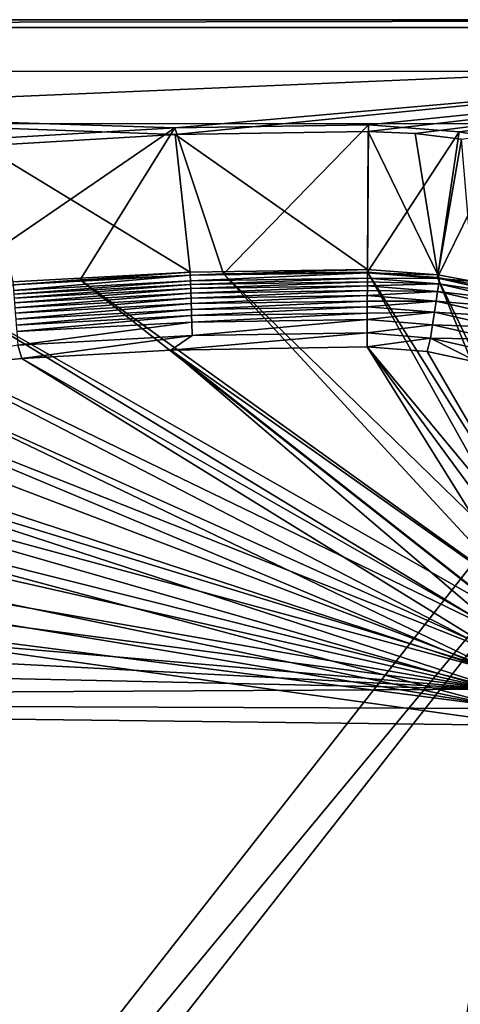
# Model space of a CAD drawing. Header units: metres. Extents: x 0 to 1651, y -1070 to 0.
# Tile 100 of 109: x 1149 to 1318, y -378 to 0. Entities that reach past the tile are written whole.
import ezdxf

# ---------------------------------------------------------------- set-up
doc = ezdxf.new("R2010")
doc.units = ezdxf.units.M

msp = doc.modelspace()

# ---------------------------------------------------------------- linework, layer by layer
at = {"layer": 'None'}
for points in [[(1134.583252, -48.452602), (1208.617432, -44.136024), (0, 0)], [(0, 0), (1208.617432, -44.136024), (1650, 0)], [(0, 0), (1650, 0), (0, 0, -45)], [(1650, 0), (1650, 0, -45), (0, 0, -45)], [(3, -3, -45), (0, 0, -45), (1650, 0, -45)], [(1647.142822, -3, -45), (3, -3, -45), (1650, 0, -45)], [(1208.617432, -44.136024), (1282.768555, -42.997688), (1650, 0)], [(1650, 0), (1282.768555, -42.997688), (1300.719116, -43.765892)], [(1300.719116, -43.765892), (1318.565063, -45.847534), (1650, 0)], [(1647.142822, -3, -3), (1208.450439, -41.532547, -3), (3, -3, -3)], [(1208.450439, -41.532547, -3), (1134.234009, -45.864342, -3), (3, -3, -3)], [(3, -3, -45), (1647.142822, -3, -45), (3, -3, -3)], [(1647.142822, -3, -45), (1647.142822, -3, -3), (3, -3, -3)], [(1282.784546, -40.389877, -3), (1208.450439, -41.532547, -3), (1647.142822, -3, -3)], [(1317.602539, -43.064575, -3), (1282.784546, -40.389877, -3), (1647.142822, -3, -3)], [(1335.225464, -46.334152, -3), (1317.602539, -43.064575, -3), (1647.142822, -3, -3)], [(1172.095947, -99.991081, -406), (1117.12439, -104.191658, -406), (1208.450439, -41.532547, -3)], [(1208.450439, -41.532547, -3), (1117.12439, -104.191658, -406), (1134.234009, -45.864342, -3)], [(1227.175903, -97.601654, -406), (1172.095947, -99.991081, -406), (1208.450439, -41.532547, -3)], [(1227.175903, -97.601654, -406), (1208.450439, -41.532547, -3), (1282.784546, -40.389877, -3)], [(1282.439331, -97.026779, -406), (1227.175903, -97.601654, -406), (1282.784546, -40.389877, -3)], [(1282.439331, -97.026779, -406), (1282.784546, -40.389877, -3), (1317.602539, -43.064575, -3)], [(1134.583252, -48.452602), (1214.295288, -96.975586, -377.175201), (1208.617432, -44.136024)], [(1208.617432, -44.136024), (1282.445557, -96.005219, -377.175201), (1282.768555, -42.997688)], [(1214.295288, -96.975586, -377.175201), (1282.445557, -96.005219, -377.175201), (1208.617432, -44.136024)], [(1309.293091, -99.089668, -406), (1282.439331, -97.026779, -406), (1317.602539, -43.064575, -3)], [(1282.445557, -96.005219, -377.175201), (1309.442993, -98.07914, -377.175201), (1282.768555, -42.997688)], [(1309.442993, -98.07914, -377.175201), (1300.719116, -43.765892), (1282.768555, -42.997688)], [(1300.719116, -43.765892), (1309.442993, -98.07914, -377.175201), (1318.565063, -45.847534)], [(1309.293091, -99.089668, -406), (1317.602539, -43.064575, -3), (1335.225464, -46.334152, -3)], [(1146.240845, -100.715622, -377.175201), (1214.295288, -96.975586, -377.175201), (1134.583252, -48.452602)], [(1322.884888, -101.611359, -406), (1309.293091, -99.089668, -406), (1335.225464, -46.334152, -3)], [(1309.442993, -98.07914, -377.175201), (1323.107544, -100.614326, -377.175201), (1318.565063, -45.847534)], [(1214.295288, -96.975586, -377.175201), (1146.240845, -100.715622, -377.175201), (1146.380493, -101.932091, -382.385681)], [(1214.383667, -98.193672, -382.385681), (1214.295288, -96.975586, -377.175201), (1146.380493, -101.932091, -382.385681)], [(1146.380493, -101.932091, -382.385681), (1146.540283, -104.052643, -387.314758), (1214.383667, -98.193672, -382.385681)], [(1146.540283, -104.052643, -387.314758), (1214.457031, -100.31897, -387.314758), (1214.383667, -98.193672, -382.385681)], [(1227.175903, -97.601654, -406), (1341.770264, -221.770325, -406), (1172.095947, -99.991081, -406)], [(1282.445557, -96.005219, -377.175201), (1214.295288, -96.975586, -377.175201), (1214.383667, -98.193672, -382.385681)], [(1282.438232, -97.219513, -382.386566), (1282.445557, -96.005219, -377.175201), (1214.383667, -98.193672, -382.385681)], [(1214.383667, -98.193672, -382.385681), (1214.457031, -100.31897, -387.314758), (1282.438232, -97.219513, -382.386566)], [(1214.457031, -100.31897, -387.314758), (1282.425171, -99.348434, -387.314301), (1282.438232, -97.219513, -382.386566)], [(1282.439331, -97.026779, -406), (1348.928345, -216.09111, -406), (1227.175903, -97.601654, -406)], [(1348.928345, -216.09111, -406), (1341.770264, -221.770325, -406), (1227.175903, -97.601654, -406)], [(1282.438232, -97.219513, -382.386566), (1282.425171, -99.348434, -387.314301), (1310.133911, -99.428307, -382.385681)], [(1309.442993, -98.07914, -377.175201), (1282.445557, -96.005219, -377.175201), (1282.438232, -97.219513, -382.386566)], [(1310.133911, -99.428307, -382.385681), (1309.442993, -98.07914, -377.175201), (1282.438232, -97.219513, -382.386566)], [(1309.293091, -99.089668, -406), (1355.304932, -212.880112, -406), (1282.439331, -97.026779, -406)], [(1355.304932, -212.880112, -406), (1348.928345, -216.09111, -406), (1282.439331, -97.026779, -406)], [(1323.107544, -100.614326, -377.175201), (1309.442993, -98.07914, -377.175201), (1310.133911, -99.428307, -382.385681)], [(1172.095947, -99.991081, -406), (1336.091064, -228.928284, -406), (1117.12439, -104.191658, -406)], [(1146.540283, -104.052643, -387.314758), (1146.644409, -105.434029, -389.61441), (1214.457031, -100.31897, -387.314758)], [(1146.644409, -105.434029, -389.61441), (1214.504883, -101.703445, -389.61441), (1214.457031, -100.31897, -387.314758)], [(1146.644409, -105.434029, -389.61441), (1146.763428, -107.014198, -391.779236), (1214.504883, -101.703445, -389.61441)], [(1146.763428, -107.014198, -391.779236), (1214.559692, -103.287155, -391.779236), (1214.504883, -101.703445, -389.61441)], [(1341.770264, -221.770325, -406), (1336.091064, -228.928284, -406), (1172.095947, -99.991081, -406)], [(1214.457031, -100.31897, -387.314758), (1214.504883, -101.703445, -389.61441), (1282.425171, -99.348434, -387.314301)], [(1214.504883, -101.703445, -389.61441), (1282.416748, -100.733841, -389.614227), (1282.425171, -99.348434, -387.314301)], [(1214.504883, -101.703445, -389.61441), (1214.559692, -103.287155, -391.779236), (1282.416748, -100.733841, -389.614227)], [(1214.559692, -103.287155, -391.779236), (1282.407104, -102.318085, -391.779541), (1282.416748, -100.733841, -389.614227)], [(1282.416748, -100.733841, -389.614227), (1282.407104, -102.318085, -391.779541), (1309.812256, -101.530243, -387.314758)], [(1309.812256, -101.530243, -387.314758), (1282.407104, -102.318085, -391.779541), (1309.362915, -104.465813, -391.779236)], [(1282.425171, -99.348434, -387.314301), (1282.416748, -100.733841, -389.614227), (1309.812256, -101.530243, -387.314758)], [(1282.425171, -99.348434, -387.314301), (1309.812256, -101.530243, -387.314758), (1310.133911, -99.428307, -382.385681)], [(1322.884888, -101.611359, -406), (1362.735352, -210.743744, -406), (1309.293091, -99.089668, -406)], [(1362.735352, -210.743744, -406), (1355.304932, -212.880112, -406), (1309.293091, -99.089668, -406)], [(1309.812256, -101.530243, -387.314758), (1309.362915, -104.465813, -391.779236), (1336.650024, -107.655678, -387.314758)], [(1310.133911, -99.428307, -382.385681), (1309.812256, -101.530243, -387.314758), (1337.274292, -105.622787, -382.385681)], [(1309.812256, -101.530243, -387.314758), (1336.650024, -107.655678, -387.314758), (1337.274292, -105.622787, -382.385681)], [(1337.274292, -105.622787, -382.385681), (1323.107544, -100.614326, -377.175201), (1310.133911, -99.428307, -382.385681)], [(1117.12439, -104.191658, -406), (1332.880127, -235.304947, -406), (1072.084839, -108.994781, -406)], [(1336.091064, -228.928284, -406), (1332.880127, -235.304947, -406), (1117.12439, -104.191658, -406)], [(1146.763428, -107.014198, -391.779236), (1146.896484, -108.779549, -393.793457), (1214.559692, -103.287155, -391.779236)], [(1146.896484, -108.779549, -393.793457), (1214.620728, -105.056458, -393.793457), (1214.559692, -103.287155, -391.779236)], [(1214.620728, -105.056458, -393.793457), (1146.896484, -108.779549, -393.793457), (1147.042358, -110.716469, -395.641296)], [(1214.687866, -106.997711, -395.641296), (1214.620728, -105.056458, -393.793457), (1147.042358, -110.716469, -395.641296)], [(1214.559692, -103.287155, -391.779236), (1214.620728, -105.056458, -393.793457), (1282.407104, -102.318085, -391.779541)], [(1214.620728, -105.056458, -393.793457), (1282.396362, -104.088615, -393.793762), (1282.407104, -102.318085, -391.779541)], [(1282.396362, -104.088615, -393.793762), (1214.620728, -105.056458, -393.793457), (1214.687866, -106.997711, -395.641296)], [(1282.384521, -106.031303, -395.641296), (1282.396362, -104.088615, -393.793762), (1214.687866, -106.997711, -395.641296)], [(1309.362915, -104.465813, -391.779236), (1282.396362, -104.088615, -393.793762), (1282.384521, -106.031303, -395.641296)], [(1309.362915, -104.465813, -391.779236), (1282.384521, -106.031303, -395.641296), (1308.80127, -108.135582, -395.641296)], [(1282.407104, -102.318085, -391.779541), (1282.396362, -104.088615, -393.793762), (1309.362915, -104.465813, -391.779236)], [(1335.77832, -110.494804, -391.779236), (1309.362915, -104.465813, -391.779236), (1308.80127, -108.135582, -395.641296)], [(1309.362915, -104.465813, -391.779236), (1335.77832, -110.494804, -391.779236), (1336.650024, -107.655678, -387.314758)], [(1072.084839, -108.994781, -406), (1330.743774, -242.735291, -406), (1013.476501, -117.099854, -406)], [(1332.880127, -235.304947, -406), (1330.743774, -242.735291, -406), (1072.084839, -108.994781, -406)], [(1214.687866, -106.997711, -395.641296), (1147.042358, -110.716469, -395.641296), (1147.200195, -112.810692, -397.307617)], [(1214.760376, -109.096619, -397.307617), (1214.687866, -106.997711, -395.641296), (1147.200195, -112.810692, -397.307617)], [(1147.200195, -112.810692, -397.307617), (1147.36853, -115.045364, -398.780426), (1214.760376, -109.096619, -397.307617)], [(1147.36853, -115.045364, -398.780426), (1214.837769, -111.336296, -398.780426), (1214.760376, -109.096619, -397.307617)], [(1282.384521, -106.031303, -395.641296), (1214.687866, -106.997711, -395.641296), (1214.760376, -109.096619, -397.307617)], [(1282.371704, -108.131172, -397.307983), (1282.384521, -106.031303, -395.641296), (1214.760376, -109.096619, -397.307617)], [(1214.760376, -109.096619, -397.307617), (1214.837769, -111.336296, -398.780426), (1282.371704, -108.131172, -397.307983)], [(1214.837769, -111.336296, -398.780426), (1282.358032, -110.372177, -398.780975), (1282.371704, -108.131172, -397.307983)], [(1308.80127, -108.135582, -395.641296), (1282.371704, -108.131172, -397.307983), (1282.358032, -110.372177, -398.780975)], [(1308.80127, -108.135582, -395.641296), (1282.358032, -110.372177, -398.780975), (1308.144653, -112.426483, -398.780426)], [(1282.384521, -106.031303, -395.641296), (1282.371704, -108.131172, -397.307983), (1308.80127, -108.135582, -395.641296)], [(1308.80127, -108.135582, -395.641296), (1308.144653, -112.426483, -398.780426), (1334.688477, -114.044022, -395.641296)], [(1308.80127, -108.135582, -395.641296), (1334.688477, -114.044022, -395.641296), (1335.77832, -110.494804, -391.779236)], [(1147.36853, -115.045364, -398.780426), (1147.546143, -117.402985, -400.048401), (1214.837769, -111.336296, -398.780426)], [(1147.546143, -117.402985, -400.048401), (1214.919434, -113.699196, -400.048401), (1214.837769, -111.336296, -398.780426)], [(1214.837769, -111.336296, -398.780426), (1214.919434, -113.699196, -400.048401), (1282.358032, -110.372177, -398.780975)], [(1214.919434, -113.699196, -400.048401), (1282.343628, -112.736855, -400.048492), (1282.358032, -110.372177, -398.780975)], [(1215.004761, -116.16777, -401.100159), (1282.343628, -112.736855, -400.048492), (1214.919434, -113.699196, -400.048401)], [(1215.004761, -116.16777, -401.100159), (1282.328613, -115.207176, -401.100342), (1282.343628, -112.736855, -400.048492)], [(1308.144653, -112.426483, -398.780426), (1282.343628, -112.736855, -400.048492), (1282.328613, -115.207176, -401.100342)], [(1308.144653, -112.426483, -398.780426), (1282.328613, -115.207176, -401.100342), (1307.41333, -117.204849, -401.100159)], [(1282.358032, -110.372177, -398.780975), (1282.343628, -112.736855, -400.048492), (1308.144653, -112.426483, -398.780426)], [(1333.414185, -118.193962, -398.780426), (1308.144653, -112.426483, -398.780426), (1307.41333, -117.204849, -401.100159)], [(1308.144653, -112.426483, -398.780426), (1333.414185, -118.193962, -398.780426), (1334.688477, -114.044022, -395.641296)], [(1013.476501, -117.099854, -406), (1330.077148, -250, -406), (955.190979, -127.269501, -406)], [(1330.743774, -242.735291, -406), (1330.077148, -250, -406), (1013.476501, -117.099854, -406)], [(1147.731812, -119.866043, -401.100159), (1214.919434, -113.699196, -400.048401), (1147.546143, -117.402985, -400.048401)], [(1147.731812, -119.866043, -401.100159), (1215.004761, -116.16777, -401.100159), (1214.919434, -113.699196, -400.048401)], [(1148.120728, -125.028465, -402.52005), (1215.004761, -116.16777, -401.100159), (1147.731812, -119.866043, -401.100159)], [(1148.120728, -125.028465, -402.52005), (1215.183594, -121.341736, -402.52005), (1215.004761, -116.16777, -401.100159)], [(1215.183594, -121.341736, -402.52005), (1282.328613, -115.207176, -401.100342), (1215.004761, -116.16777, -401.100159)], [(1215.183594, -121.341736, -402.52005), (1282.296997, -120.383163, -402.522797), (1282.328613, -115.207176, -401.100342)], [(1282.328613, -115.207176, -401.100342), (1282.296997, -120.383163, -402.522797), (1307.41333, -117.204849, -401.100159)], [(1307.41333, -117.204849, -401.100159), (1282.296997, -120.383163, -402.522797), (1306.630249, -122.321953, -402.52005)], [(1331.995117, -122.815361, -401.100159), (1307.41333, -117.204849, -401.100159), (1306.630249, -122.321953, -402.52005)], [(1333.414185, -118.193962, -398.780426), (1307.41333, -117.204849, -401.100159), (1331.995117, -122.815361, -401.100159)], [(1206.900146, -126.978722, -403), (1282.296997, -120.383163, -402.522797), (1215.183594, -121.341736, -402.52005)], [(1206.900146, -126.978722, -403), (1282.264526, -125.712708, -403), (1282.296997, -120.383163, -402.522797)], [(1282.296997, -120.383163, -402.522797), (1282.264526, -125.712708, -403), (1306.630249, -122.321953, -402.52005)], [(1149.664185, -130.250336, -403), (1215.183594, -121.341736, -402.52005), (1148.120728, -125.028465, -402.52005)], [(1149.664185, -130.250336, -403), (1206.900146, -126.978722, -403), (1215.183594, -121.341736, -402.52005)], [(1306.630249, -122.321953, -402.52005), (1282.264526, -125.712708, -403), (1305.349854, -127.50531, -403)], [(1305.349854, -127.50531, -403), (1325.046021, -131.723923, -403), (1306.630249, -122.321953, -402.52005)], [(1325.046021, -131.723923, -403), (1330.475464, -127.764366, -402.52005), (1306.630249, -122.321953, -402.52005)], [(1306.630249, -122.321953, -402.52005), (1330.475464, -127.764366, -402.52005), (1331.995117, -122.815361, -401.100159)], [(1330.077148, -250, -406), (910.559204, -136.503036, -406), (955.190979, -127.269501, -406)], [(1093.557251, -135.405212, -403), (1149.664185, -130.250336, -403), (1148.120728, -125.028465, -402.52005)], [(1206.900146, -126.978722, -403), (1149.664185, -130.250336, -403), (1334.490601, -235.94249, -403)], [(1206.900146, -126.978722, -403), (1342.995117, -222.995056, -403), (1282.264526, -125.712708, -403)], [(1334.490601, -235.94249, -403), (1337.562988, -229.841339, -403), (1206.900146, -126.978722, -403)], [(1337.562988, -229.841339, -403), (1342.995117, -222.995056, -403), (1206.900146, -126.978722, -403)], [(1355.942505, -214.49057, -403), (1305.349854, -127.50531, -403), (1282.264526, -125.712708, -403)], [(1342.995117, -222.995056, -403), (1349.841309, -217.562958, -403), (1282.264526, -125.712708, -403)], [(1282.264526, -125.712708, -403), (1349.841309, -217.562958, -403), (1355.942505, -214.49057, -403)], [(1325.046021, -131.723923, -403), (1305.349854, -127.50531, -403), (1355.942505, -214.49057, -403)], [(1149.664185, -130.250336, -403), (1093.557251, -135.405212, -403), (1332.446899, -243.050476, -403)], [(1149.664185, -130.250336, -403), (1332.446899, -243.050476, -403), (1334.490601, -235.94249, -403)], [(1093.557251, -135.405212, -403), (1046.447266, -141.236023, -403), (1331.809204, -250, -403)], [(1093.557251, -135.405212, -403), (1331.809204, -250, -403), (1332.446899, -243.050476, -403)], [(1330.743774, -257.264709, -406), (855.502075, -149.656174, -406), (910.559204, -136.503036, -406)], [(1330.077148, -250, -406), (1330.743774, -257.264709, -406), (910.559204, -136.503036, -406)], [(1046.447266, -141.236023, -403), (999.525085, -148.42247, -403), (1331.809204, -250, -403)], [(800.920776, -164.661942, -406), (855.502075, -149.656174, -406), (1330.743774, -257.264709, -406)], [(999.525085, -148.42247, -403), (942.473816, -159.040817, -403), (1332.446899, -256.949524, -403)], [(1331.809204, -250, -403), (999.525085, -148.42247, -403), (1332.446899, -256.949524, -403)], [(942.473816, -159.040817, -403), (888.53479, -171.012955, -403), (1334.490601, -264.057495, -403)], [(1332.446899, -256.949524, -403), (942.473816, -159.040817, -403), (1334.490601, -264.057495, -403)], [(749.313782, -180.700699, -406), (800.920776, -164.661942, -406), (1330.743774, -257.264709, -406)], [(1334.490601, -264.057495, -403), (888.53479, -171.012955, -403), (843.747192, -182.412338, -403)], [(1330.743774, -257.264709, -406), (688.147278, -202.117401, -406), (749.313782, -180.700699, -406)], [(843.747192, -182.412338, -403), (799.297241, -195.06424, -403), (1334.490601, -264.057495, -403)], [(799.297241, -195.06424, -403), (713.703674, -223.306305, -403), (1304.547363, -487.969818, -403)], [(799.297241, -195.06424, -403), (1337.562988, -270.158661, -403), (1334.490601, -264.057495, -403)], [(1337.562988, -270.158661, -403), (799.297241, -195.06424, -403), (1304.547363, -487.969818, -403)], [(639.965881, -220.892624, -406), (688.147278, -202.117401, -406), (1330.743774, -257.264709, -406)], [(592.386963, -241.14595, -406), (639.965881, -220.892624, -406), (1330.743774, -257.264709, -406)], [(713.703674, -223.306305, -403), (629.783752, -256.189758, -403), (1263.507813, -522.243103, -403)], [(1304.547363, -487.969818, -403), (713.703674, -223.306305, -403), (1263.507813, -522.243103, -403)], [(592.386963, -241.14595, -406), (1330.743774, -257.264709, -406), (548.162048, -261.558014, -406)], [(1330.743774, -257.264709, -406), (1332.880127, -264.695038, -406), (548.162048, -261.558014, -406)], [(629.783752, -256.189758, -403), (569.125183, -283.351929, -403), (1193.170532, -576.010864, -403)], [(1263.507813, -522.243103, -403), (629.783752, -256.189758, -403), (1193.170532, -576.010864, -403)], [(1302.379272, -527.437622, -406), (495.653809, -287.867249, -406), (548.162048, -261.558014, -406)], [(1336.091064, -271.071716, -406), (1302.379272, -527.437622, -406), (548.162048, -261.558014, -406)], [(548.162048, -261.558014, -406), (1332.880127, -264.695038, -406), (1336.091064, -271.071716, -406)], [(1341.980347, -493.312286, -406), (1302.379272, -527.437622, -406), (1336.091064, -271.071716, -406)], [(1304.547363, -487.969818, -403), (1344.905396, -451.9646, -403), (1337.562988, -270.158661, -403)], [(1193.170532, -576.010864, -403), (569.125183, -283.351929, -403), (523.273865, -305.881409, -403)], [(1181.447754, -619.426575, -406), (334.922852, -601.223877, -406), (495.653809, -287.867249, -406)], [(1302.379272, -527.437622, -406), (1270.322021, -553.53772, -406), (495.653809, -287.867249, -406)], [(1270.322021, -553.53772, -406), (1226.428955, -587.216003, -406), (495.653809, -287.867249, -406)], [(495.653809, -287.867249, -406), (1226.428955, -587.216003, -406), (1181.447754, -619.426575, -406)], [(523.273865, -305.881409, -403), (1146.910767, -608.250427, -403), (1193.170532, -576.010864, -403)]]:
    msp.add_3dface(points, dxfattribs=at)
at = {"layer": 'None01'}
for points in [[(1373.256226, -19.955652, -410), (906.313965, -19.783819, -410), (906.306641, -39.783817, -410)], [(906.313965, -19.783819, -430), (1373.256226, -19.955652, -430), (906.306641, -39.783817, -430)], [(906.306641, -39.783817, -410), (1373.248901, -39.95565, -410), (1373.256226, -19.955652, -410)], [(906.306641, -39.783817, -430), (1373.256226, -19.955652, -430), (1373.248901, -39.95565, -430)], [(1373.256226, -19.955652, -430), (906.313965, -19.783819, -430), (1373.256226, -19.955652, -410)], [(906.313965, -19.783819, -430), (906.313965, -19.783819, -410), (1373.256226, -19.955652, -410)], [(906.306641, -39.783817, -410), (906.306641, -39.783817, -430), (1373.248901, -39.95565, -410)], [(906.306641, -39.783817, -430), (1373.248901, -39.95565, -430), (1373.248901, -39.95565, -410)], [(937.769287, -700.150574, -410), (1420.450195, -116.977798, -410), (1404.711548, -104.637085, -410)], [(1404.711548, -104.637085, -410), (1404.711548, -104.637085, -430), (937.769287, -700.150574, -410)], [(1404.711548, -104.637085, -430), (937.769287, -700.150574, -430), (937.769287, -700.150574, -410)], [(937.769287, -700.150574, -430), (1404.711548, -104.637085, -430), (1420.450195, -116.977798, -430)], [(953.507996, -712.491272, -410), (1420.450195, -116.977798, -410), (937.769287, -700.150574, -410)], [(953.507996, -712.491272, -430), (937.769287, -700.150574, -430), (1420.450195, -116.977798, -430)], [(953.507996, -712.491272, -410), (953.507996, -712.491272, -430), (1420.450195, -116.977798, -410)], [(953.507996, -712.491272, -430), (1420.450195, -116.977798, -430), (1420.450195, -116.977798, -410)]]:
    msp.add_3dface(points, dxfattribs=at)

doc.saveas('drawing.dxf')
